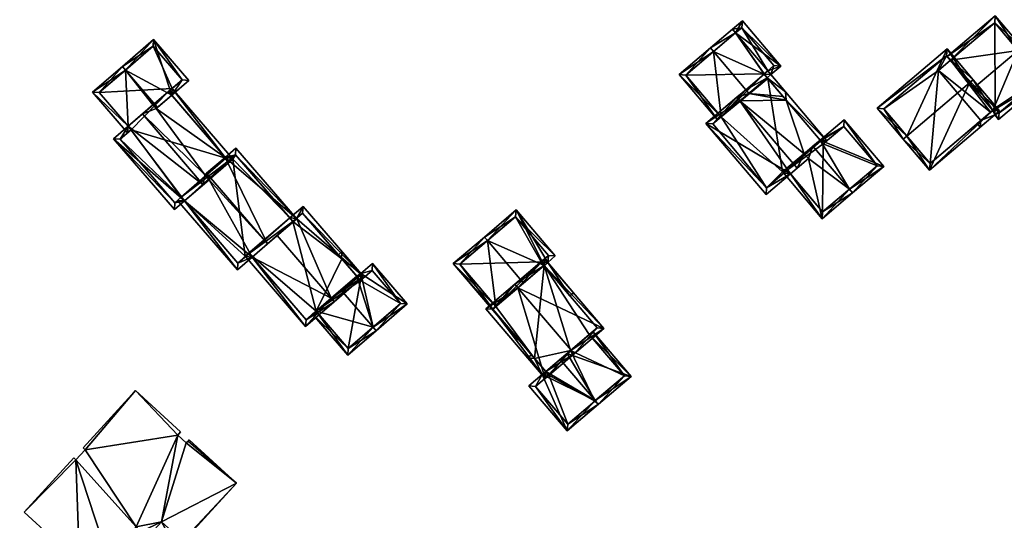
# Model space of a CAD drawing. Header units: inches. Extents: x 2523744 to 2528136, y 1148995 to 1152010.
# Tile 183 of 256: x 2526781 to 2526987, y 1151137 to 1151242. Entities that reach past the tile are written whole.
import ezdxf

# ---------------------------------------------------------------- set-up
doc = ezdxf.new("R2010")
doc.units = ezdxf.units.IN
doc.header["$MEASUREMENT"] = 0
doc.layers.add('Gebaeude Einzelhaus', color=10, linetype='Continuous')

msp = doc.modelspace()

# ---------------------------------------------------------------- meshes
at = {"layer": 'Gebaeude Einzelhaus'}
mesh = msp.add_polyface(dxfattribs=at)
corners = [(2526975.629, 1151233.426, 396.501), (2526980.519, 1151227.649, 402.363), (2526989.791, 1151235.495, 402.363), (2526985.018, 1151242.681, 395.726), (2526990.554, 1151236.141, 402.363), (2526974.983, 1151234.189, 395.726), (2526984.495, 1151222.951, 397.496), (2526984.908, 1151221.99, 396.705), (2526985.708, 1151221.045, 395.726), (2526982.004, 1151220.844, 397.496), (2526981.886, 1151219.434, 396.705), (2526995.975, 1151229.736, 395.726), (2526981.241, 1151220.197, 397.495), (2526984.9, 1151241.273, 396.499), (2526985.825, 1151222.455, 396.517), (2526994.566, 1151229.854, 396.517), (2526985.025, 1151223.399, 397.496), (2526994.566, 1151229.854, 385.526), (2526984.9, 1151241.273, 385.526), (2526975.629, 1151233.426, 385.526), (2526984.052, 1151222.576, 385.526), (2526982.004, 1151220.844, 385.526), (2526985.025, 1151223.399, 385.526), (2526985.825, 1151222.455, 385.526), (2526973.139, 1151231.318, 385.526)]
mesh.append_faces([[corners[k] for k in face] for face in [(4, 15, 2), (9, 10, 12), (14, 7, 16), (16, 7, 6), (6, 7, 9), (9, 7, 10), (14, 8, 7), (4, 11, 15), (15, 11, 14), (14, 11, 8), (4, 13, 3), (3, 13, 5), (5, 13, 0), (4, 2, 13), (10, 9, 12), (6, 2, 1), (6, 11, 2), (2, 11, 4), (6, 8, 11), (10, 7, 9), (9, 7, 6), (6, 7, 8), (0, 3, 5), (0, 2, 3), (3, 2, 4), (0, 1, 2)]], dxfattribs={"color": 13})
mesh.append_faces([[corners[k] for k in face] for face in [(19, 20, 24), (24, 20, 21), (17, 22, 18), (18, 22, 19), (19, 22, 20), (17, 23, 22), (15, 14, 17), (17, 14, 23), (14, 22, 23), (14, 16, 22), (6, 22, 16), (6, 20, 22), (6, 9, 20), (20, 9, 21), (18, 19, 13), (13, 19, 0), (13, 17, 18), (2, 15, 13), (13, 15, 17)]], dxfattribs={"color": 41})
mesh = msp.add_polyface(dxfattribs=at)
corners = [(2526932.847, 1151227.276, 403.328), (2526937.35, 1151229.778, 399.267), (2526936.705, 1151230.541, 399.267), (2526933.492, 1151226.513, 403.328), (2526937.448, 1151231.21, 398.464), (2526937.468, 1151231.186, 398.464), (2526930.74, 1151239.136, 398.464), (2526926.119, 1151235.225, 403.329), (2526925.473, 1151235.989, 403.329), (2526930.094, 1151239.899, 398.464), (2526927.708, 1151221.616, 398.152), (2526918.924, 1151230.446, 397.468), (2526926.944, 1151220.97, 397.468), (2526936.685, 1151230.564, 399.267), (2526920.334, 1151230.329, 398.152), (2526938.094, 1151230.446, 398.464), (2526940.156, 1151232.193, 397.303), (2526932.156, 1151241.645, 397.303), (2526938.748, 1151232.31, 397.732), (2526932.039, 1151240.235, 397.733), (2526930.74, 1151239.136, 387.176), (2526920.334, 1151230.329, 387.176), (2526927.708, 1151221.616, 387.176), (2526937.35, 1151229.778, 387.176), (2526936.685, 1151230.564, 387.176), (2526937.448, 1151231.21, 387.176), (2526938.748, 1151232.31, 387.176), (2526932.039, 1151240.235, 387.176)]
mesh.append_faces([[corners[k] for k in face] for face in [(16, 19, 17), (17, 19, 9), (9, 19, 6), (4, 18, 5), (5, 18, 15), (15, 18, 16), (16, 18, 19), (6, 17, 9), (5, 16, 4), (4, 16, 6), (6, 16, 17), (5, 15, 16), (8, 14, 11), (11, 14, 12), (12, 14, 10), (8, 7, 14), (7, 8, 6), (6, 8, 9), (13, 4, 2), (2, 4, 5), (7, 10, 0), (0, 10, 3), (8, 11, 7), (7, 11, 10), (10, 11, 12), (7, 6, 8), (8, 6, 9), (0, 2, 7), (7, 2, 6), (6, 2, 4), (4, 2, 5), (3, 1, 0), (0, 1, 2)]], dxfattribs={"color": 13})
mesh.append_faces([[corners[k] for k in face] for face in [(25, 27, 26), (20, 27, 25), (6, 19, 20), (20, 19, 27), (19, 18, 27), (27, 18, 26), (18, 25, 26), (18, 4, 25), (21, 24, 22), (22, 24, 23), (21, 20, 24), (24, 20, 25), (4, 24, 25), (4, 13, 24), (2, 24, 13), (2, 23, 24), (2, 1, 23), (21, 22, 14), (14, 22, 10), (14, 20, 21), (7, 6, 14), (14, 6, 20)]], dxfattribs={"color": 41})
mesh = msp.add_polyface(dxfattribs=at)
corners = [(2526846.164, 1151183.693, 407.096), (2526846.816, 1151182.935, 407.096), (2526852.944, 1151188.205, 401.373), (2526838.99, 1151200.31, 403.275), (2526840.325, 1151202.876, 401.373), (2526838.941, 1151200.367, 403.275), (2526837.531, 1151200.473, 403.983), (2526838.183, 1151199.715, 403.983), (2526834.899, 1151196.791, 407.096), (2526829.668, 1151192.292, 402.097), (2526828.258, 1151192.398, 401.373), (2526829.016, 1151193.05, 402.097), (2526840.828, 1151177.784, 401.373), (2526840.219, 1151201.466, 402.081), (2526851.534, 1151188.311, 402.081), (2526840.934, 1151179.195, 402.098), (2526815.5, 1151204.028, 408.08), (2526800.691, 1151217.036, 406.101), (2526813.419, 1151202.239, 406.101), (2526803.737, 1151219.656, 408.998), (2526819.439, 1151207.415, 411.825), (2526806.71, 1151222.214, 411.825), (2526819.761, 1151209.479, 410.713), (2526820.644, 1151208.452, 410.713), (2526809.595, 1151223.319, 409.792), (2526824.01, 1151213.133, 406.795), (2526812.84, 1151226.11, 406.8), (2526809.593, 1151223.32, 409.792), (2526808.924, 1151224.098, 409.792), (2526812.946, 1151227.52, 406.101), (2526825.414, 1151213.022, 406.101), (2526824.131, 1151212.993, 406.794), (2526812.188, 1151226.868, 406.8), (2526824.656, 1151212.37, 406.8), (2526808.914, 1151224.11, 409.792), (2526804.389, 1151218.898, 408.998), (2526802.103, 1151216.93, 406.823), (2526813.525, 1151203.65, 406.822), (2526814.848, 1151204.786, 408.08), (2526832.854, 1151195.033, 411.078), (2526820.145, 1151209.809, 411.078), (2526829.668, 1151192.292, 408.05), (2526815.5, 1151204.028, 405.826), (2526814.09, 1151204.135, 405.106), (2526814.848, 1151204.786, 405.826), (2526826.569, 1151189.626, 405.106), (2526838.941, 1151200.367, 405.106), (2526826.281, 1151215.086, 405.106), (2526824.01, 1151213.133, 407.316), (2526838.99, 1151200.31, 405.106), (2526826.675, 1151191.036, 405.826), (2526829.016, 1151193.05, 408.05), (2526838.183, 1151199.715, 405.844), (2526826.175, 1151213.676, 405.844), (2526824.131, 1151212.993, 407.316), (2526824.656, 1151212.37, 407.322), (2526812.84, 1151226.11, 407.395), (2526816.434, 1151229.201, 404.11), (2526809.069, 1151237.765, 404.11), (2526803.185, 1151231.385, 410.083), (2526802.533, 1151232.143, 410.083), (2526809.899, 1151223.58, 410.083), (2526803.737, 1151219.656, 404.836), (2526796.294, 1151226.776, 404.11), (2526803.631, 1151218.245, 404.11), (2526804.389, 1151218.898, 404.836), (2526815.024, 1151229.308, 404.802), (2526808.963, 1151236.355, 404.803), (2526812.188, 1151226.868, 407.395), (2526797.704, 1151226.671, 404.836), (2526828.258, 1151192.398, 389.831), (2526829.016, 1151193.05, 389.831), (2526840.934, 1151179.195, 389.831), (2526843.052, 1151181.017, 399.302), (2526848.237, 1151185.476, 403.861), (2526843.052, 1151181.017, 389.831), (2526851.534, 1151188.311, 400.95), (2526848.334, 1151192.031, 398.616), (2526840.219, 1151201.466, 389.831), (2526848.437, 1151191.912, 389.831), (2526848.334, 1151192.031, 400.95), (2526848.437, 1151191.912, 398.728), (2526838.183, 1151199.715, 389.831), (2526837.531, 1151200.473, 389.831), (2526851.534, 1151188.311, 389.831), (2526828.209, 1151192.455, 389.831), (2526803.737, 1151219.656, 389.831), (2526804.389, 1151218.898, 389.831), (2526802.103, 1151216.93, 389.831), (2526813.525, 1151203.65, 389.831), (2526814.848, 1151204.786, 389.831), (2526815.5, 1151204.028, 389.831), (2526825.414, 1151213.022, 389.831), (2526824.656, 1151212.37, 389.831), (2526824.131, 1151212.993, 389.831), (2526812.188, 1151226.868, 389.831), (2526812.946, 1151227.52, 389.831), (2526812.918, 1151227.553, 389.831), (2526825.645, 1151212.754, 389.831), (2526826.675, 1151191.036, 389.831), (2526826.175, 1151213.676, 389.831), (2526815.024, 1151229.308, 389.831), (2526808.963, 1151236.355, 389.831), (2526797.704, 1151226.671, 389.831)]
mesh.append_faces([[corners[k] for k in face] for face in [(63, 62, 64), (64, 62, 65), (60, 69, 63), (63, 69, 62), (60, 59, 69), (58, 67, 60), (60, 67, 59), (68, 66, 56), (56, 66, 57), (57, 66, 58), (58, 66, 67), (62, 64, 65), (62, 63, 64), (62, 59, 63), (63, 59, 60), (61, 28, 27), (62, 34, 59), (59, 34, 61), (61, 34, 28), (56, 59, 61), (56, 58, 59), (59, 58, 60), (56, 57, 58), (46, 53, 47), (47, 53, 48), (48, 53, 54), (54, 53, 55), (46, 52, 53), (45, 50, 41), (41, 50, 51), (45, 42, 50), (45, 43, 42), (42, 43, 44), (46, 39, 49), (46, 48, 39), (39, 48, 40), (46, 47, 48), (41, 42, 45), (45, 42, 43), (43, 42, 44), (41, 23, 42), (23, 40, 22), (41, 39, 23), (23, 39, 40), (29, 26, 32), (30, 25, 29), (29, 25, 26), (30, 31, 25), (30, 33, 31), (17, 37, 18), (18, 37, 16), (16, 37, 38), (19, 36, 17), (17, 36, 37), (19, 35, 36), (21, 28, 34), (30, 31, 33), (32, 26, 29), (30, 25, 31), (25, 30, 29), (25, 29, 26), (21, 27, 28), (21, 24, 27), (24, 25, 26), (21, 22, 24), (24, 22, 25), (21, 20, 22), (22, 20, 23), (19, 20, 21), (19, 16, 20), (19, 17, 16), (16, 17, 18), (9, 10, 11), (15, 12, 9), (9, 12, 10), (15, 1, 12), (15, 0, 1), (6, 5, 7), (14, 1, 0), (13, 2, 14), (14, 2, 1), (6, 4, 5), (5, 4, 13), (13, 4, 2), (0, 12, 1), (0, 9, 12), (12, 9, 10), (10, 9, 11), (0, 8, 9), (0, 3, 8), (5, 6, 7), (3, 4, 5), (5, 4, 6), (0, 2, 3), (3, 2, 4), (0, 1, 2)]], dxfattribs={"color": 13})
mesh.append_faces([[corners[k] for k in face] for face in [(96, 97, 101), (101, 97, 102), (102, 97, 103), (103, 97, 86), (56, 24, 26), (56, 61, 24), (69, 86, 62), (69, 103, 86), (59, 67, 69), (69, 67, 103), (103, 67, 102), (67, 66, 102), (102, 66, 101), (66, 96, 101), (68, 29, 66), (66, 29, 96), (68, 32, 29), (56, 26, 68), (68, 26, 32), (91, 85, 99), (99, 85, 70), (91, 98, 85), (85, 98, 83), (83, 98, 100), (100, 98, 92), (55, 33, 54), (54, 33, 31), (54, 25, 48), (54, 31, 25), (53, 30, 55), (55, 30, 33), (53, 92, 30), (53, 100, 92), (52, 6, 53), (53, 6, 100), (100, 6, 83), (52, 7, 6), (46, 7, 52), (46, 5, 7), (3, 5, 49), (49, 5, 46), (49, 8, 3), (8, 41, 9), (49, 39, 8), (8, 39, 41), (51, 9, 41), (51, 11, 9), (50, 11, 51), (50, 10, 11), (50, 99, 10), (10, 99, 70), (42, 99, 50), (42, 91, 99), (40, 48, 22), (22, 48, 25), (87, 90, 88), (88, 90, 89), (90, 93, 91), (91, 93, 98), (98, 93, 92), (87, 94, 90), (90, 94, 93), (96, 95, 97), (97, 95, 86), (86, 95, 87), (87, 95, 94), (32, 95, 29), (29, 95, 96), (26, 95, 32), (25, 94, 26), (26, 94, 95), (25, 31, 94), (33, 93, 31), (31, 93, 94), (30, 93, 33), (30, 92, 93), (20, 16, 23), (23, 16, 42), (44, 42, 38), (38, 42, 16), (44, 91, 42), (44, 90, 91), (37, 44, 38), (37, 89, 44), (44, 89, 90), (37, 88, 89), (37, 36, 88), (65, 36, 35), (65, 88, 36), (65, 87, 88), (62, 65, 19), (19, 65, 35), (62, 87, 65), (62, 86, 87), (19, 34, 62), (19, 21, 34), (79, 82, 78), (82, 71, 83), (83, 71, 85), (85, 71, 70), (79, 75, 82), (82, 75, 71), (71, 75, 72), (79, 84, 75), (7, 82, 6), (6, 82, 83), (5, 82, 7), (5, 13, 82), (82, 13, 78), (77, 80, 81), (80, 14, 76), (77, 13, 80), (80, 13, 14), (79, 78, 77), (77, 78, 13), (14, 74, 76), (73, 72, 75), (73, 15, 72), (14, 0, 74), (74, 0, 73), (73, 0, 15), (9, 72, 15), (9, 71, 72), (9, 11, 71), (10, 71, 11), (10, 70, 71)]], dxfattribs={"color": 41})
mesh = msp.add_polyface(dxfattribs=at)
corners = [(2526979.645, 1151228.681, 404.963), (2526980.409, 1151229.328, 404.963), (2526974.943, 1151235.785, 398.436), (2526966.535, 1151217.586, 404.963), (2526960.306, 1151223.398, 398.436), (2526965.771, 1151216.939, 404.963), (2526971.268, 1151210.446, 398.436), (2526985.904, 1151222.834, 398.436), (2526974.825, 1151234.376, 399.207), (2526961.716, 1151223.28, 399.208), (2526971.385, 1151211.856, 399.204), (2526984.495, 1151222.951, 399.203), (2526980.519, 1151227.649, 402.363), (2526975.629, 1151233.426, 396.501), (2526974.825, 1151234.376, 385.526), (2526984.495, 1151222.951, 397.496), (2526975.629, 1151233.426, 385.526), (2526961.716, 1151223.28, 385.526), (2526971.385, 1151211.856, 385.526), (2526982.004, 1151220.844, 397.496), (2526982.004, 1151220.844, 385.526), (2526973.139, 1151231.318, 385.526)]
mesh.append_faces([[corners[k] for k in face] for face in [(0, 8, 1), (11, 0, 1), (7, 11, 1), (6, 10, 11), (6, 11, 7), (3, 10, 5), (9, 3, 5), (5, 10, 6), (8, 9, 4), (4, 9, 5), (1, 8, 2), (2, 8, 4), (0, 7, 1), (3, 6, 0), (0, 6, 7), (3, 5, 6), (3, 4, 5), (0, 2, 3), (3, 2, 4), (0, 1, 2)]], dxfattribs={"color": 13})
mesh.append_faces([[corners[k] for k in face] for face in [(16, 21, 14), (14, 21, 17), (17, 21, 18), (18, 21, 20), (19, 18, 20), (19, 10, 18), (15, 11, 19), (19, 11, 10), (10, 17, 18), (3, 9, 10), (10, 9, 17), (9, 8, 17), (17, 8, 14), (14, 13, 16), (12, 11, 15), (12, 0, 11), (14, 8, 13), (13, 8, 12), (12, 8, 0)]], dxfattribs={"color": 41})
mesh = msp.add_polyface(dxfattribs=at)
corners = [(2526948.816, 1151200.314, 398.298), (2526955.171, 1151205.694, 404.603), (2526954.526, 1151206.456, 404.603), (2526945.943, 1151212.865, 402.777), (2526946.905, 1151215.46, 404.603), (2526945.065, 1151213.902, 402.777), (2526942.191, 1151209.69, 399.055), (2526940.782, 1151209.807, 398.298), (2526941.545, 1151210.453, 399.055), (2526961.718, 1151211.234, 398.298), (2526948.404, 1151216.728, 403.159), (2526953.453, 1151221, 398.298), (2526948.934, 1151201.724, 399.056), (2526960.309, 1151211.351, 399.033), (2526953.335, 1151219.591, 399.033), (2526948.529, 1151216.581, 403.159), (2526949.044, 1151215.96, 403.165), (2526931.652, 1151224.955, 405.266), (2526931.006, 1151225.718, 405.266), (2526924.535, 1151220.241, 398.464), (2526942.191, 1151209.69, 403.807), (2526937.108, 1151205.388, 398.464), (2526943.579, 1151210.864, 405.266), (2526940.686, 1151225.836, 399.268), (2526937.35, 1151229.778, 399.267), (2526933.492, 1151226.513, 403.328), (2526932.847, 1151227.276, 403.328), (2526941.334, 1151225.075, 399.265), (2526948.404, 1151216.728, 399.262), (2526941.179, 1151226.802, 398.464), (2526938.094, 1151230.446, 398.464), (2526936.705, 1151230.541, 399.267), (2526949.808, 1151216.606, 398.464), (2526948.529, 1151216.581, 399.262), (2526949.044, 1151215.96, 399.268), (2526937.468, 1151231.186, 398.464), (2526925.945, 1151220.124, 399.267), (2526937.225, 1151206.798, 399.267), (2526941.545, 1151210.453, 403.807), (2526940.782, 1151209.807, 387.176), (2526941.545, 1151210.453, 387.176), (2526948.934, 1151201.724, 387.176), (2526960.309, 1151211.351, 387.176), (2526953.335, 1151219.591, 387.176), (2526949.044, 1151215.96, 387.176), (2526948.529, 1151216.581, 387.176), (2526948.404, 1151216.728, 387.176), (2526940.55, 1151210.081, 387.176), (2526937.49, 1151229.613, 387.176), (2526937.35, 1151229.778, 387.176), (2526927.708, 1151221.616, 398.152), (2526925.945, 1151220.124, 387.176), (2526927.708, 1151221.616, 387.176), (2526937.225, 1151206.798, 387.176)]
mesh.append_faces([[corners[k] for k in face] for face in [(30, 31, 35), (29, 24, 30), (30, 24, 31), (29, 27, 24), (29, 32, 27), (27, 32, 28), (28, 32, 33), (33, 32, 34), (26, 25, 18), (18, 25, 17), (21, 37, 20), (20, 37, 38), (36, 18, 17), (21, 19, 37), (37, 19, 36), (36, 19, 18), (31, 30, 35), (34, 32, 33), (29, 27, 32), (28, 33, 32), (28, 32, 27), (31, 24, 30), (30, 24, 29), (29, 24, 27), (27, 5, 28), (5, 22, 3), (27, 17, 5), (5, 17, 22), (23, 25, 27), (27, 25, 17), (17, 25, 18), (18, 25, 26), (23, 24, 25), (17, 20, 22), (17, 19, 20), (20, 19, 21), (17, 18, 19), (10, 14, 15), (15, 14, 16), (13, 1, 2), (13, 9, 1), (10, 11, 14), (14, 11, 13), (13, 11, 9), (0, 12, 1), (1, 12, 2), (0, 6, 12), (0, 7, 6), (6, 7, 8), (2, 10, 4), (2, 9, 10), (10, 9, 11), (2, 1, 9), (0, 6, 7), (7, 6, 8), (0, 3, 6), (3, 4, 5), (0, 2, 3), (3, 2, 4), (0, 1, 2)]], dxfattribs={"color": 13})
mesh.append_faces([[corners[k] for k in face] for face in [(52, 53, 51), (52, 47, 53), (53, 47, 39), (52, 48, 47), (47, 48, 46), (52, 49, 48), (38, 6, 20), (38, 8, 6), (37, 7, 38), (38, 7, 8), (37, 53, 7), (7, 53, 39), (37, 36, 53), (53, 36, 51), (51, 50, 52), (50, 17, 25), (51, 36, 50), (50, 36, 17), (27, 48, 24), (24, 48, 49), (27, 46, 48), (27, 28, 46), (22, 20, 3), (3, 20, 6), (41, 44, 42), (42, 44, 43), (41, 40, 44), (44, 40, 45), (45, 40, 46), (46, 40, 47), (47, 40, 39), (34, 15, 16), (34, 33, 15), (34, 44, 33), (33, 44, 45), (33, 10, 15), (33, 28, 10), (33, 45, 28), (28, 45, 46), (14, 34, 16), (14, 44, 34), (14, 43, 44), (14, 13, 43), (43, 13, 42), (13, 41, 42), (2, 12, 13), (13, 12, 41), (6, 41, 12), (6, 40, 41), (6, 8, 40), (7, 40, 8), (7, 39, 40), (4, 10, 5), (5, 10, 28)]], dxfattribs={"color": 41})
mesh = msp.add_polyface(dxfattribs=at)
corners = [(2526878.853, 1151195.73, 403.716), (2526878.204, 1151196.491, 403.716), (2526871.675, 1151190.928, 397.576), (2526879.954, 1151181.385, 397.656), (2526885.274, 1151174.968, 397.576), (2526880.629, 1151181.961, 398.292), (2526885.36, 1151175.041, 397.657), (2526886.398, 1151186.876, 403.716), (2526884.83, 1151202.138, 397.576), (2526891.465, 1151191.193, 399.021), (2526893.024, 1151192.521, 397.576), (2526890.704, 1151190.545, 399.726), (2526896.109, 1151184.201, 399.727), (2526896.871, 1151184.85, 399.021), (2526891.614, 1151192.634, 398.282), (2526884.718, 1151200.728, 398.281), (2526890.055, 1151191.305, 399.727), (2526873.085, 1151190.815, 398.292), (2526890.055, 1151191.305, 388.48), (2526890.703, 1151190.544, 388.48), (2526891.614, 1151192.634, 388.48), (2526884.718, 1151200.728, 388.48), (2526873.085, 1151190.815, 388.48), (2526880.629, 1151181.961, 388.48)]
mesh.append_faces([[corners[k] for k in face] for face in [(3, 17, 5), (17, 1, 0), (3, 2, 17), (17, 2, 1), (6, 4, 3), (3, 4, 2), (8, 15, 1), (1, 15, 0), (14, 9, 16), (16, 9, 11), (11, 9, 12), (12, 9, 13), (8, 10, 15), (15, 10, 14), (14, 10, 9), (11, 0, 7), (11, 8, 0), (0, 8, 1), (13, 9, 12), (12, 9, 11), (11, 9, 8), (8, 9, 10), (0, 5, 7), (3, 4, 6), (0, 2, 5), (5, 2, 3), (3, 2, 4), (0, 1, 2)]], dxfattribs={"color": 13})
mesh.append_faces([[corners[k] for k in face] for face in [(18, 21, 20), (18, 22, 21), (19, 23, 18), (18, 23, 22), (22, 23, 17), (17, 23, 5), (0, 15, 17), (17, 15, 22), (22, 15, 21), (15, 20, 21), (15, 14, 20), (14, 18, 20), (14, 16, 18), (19, 18, 11), (11, 18, 16)]], dxfattribs={"color": 41})
mesh = msp.add_polyface(dxfattribs=at)
corners = [(2526854.947, 1151177.674, 403.861), (2526855.6, 1151176.915, 403.861), (2526862.084, 1151182.493, 398.136), (2526852.405, 1151188.831, 400.281), (2526854.835, 1151190.92, 398.136), (2526848.334, 1151192.031, 400.95), (2526848.44, 1151193.441, 400.281), (2526851.534, 1151188.311, 400.95), (2526847.682, 1151192.789, 400.95), (2526848.237, 1151185.476, 403.861), (2526843.052, 1151181.017, 399.302), (2526842.293, 1151180.364, 398.635), (2526849.656, 1151171.804, 398.635), (2526854.729, 1151189.51, 398.805), (2526852.299, 1151187.421, 400.95), (2526851.774, 1151188.044, 400.945), (2526860.674, 1151182.599, 398.805), (2526849.763, 1151173.215, 399.302), (2526851.774, 1151188.044, 389.831), (2526848.437, 1151191.912, 389.831), (2526848.437, 1151191.912, 398.728), (2526843.052, 1151181.017, 389.831), (2526849.763, 1151173.215, 389.831), (2526860.674, 1151182.599, 389.831), (2526854.729, 1151189.51, 389.831), (2526852.299, 1151187.421, 389.831), (2526851.534, 1151188.311, 389.831)]
mesh.append_faces([[corners[k] for k in face] for face in [(17, 11, 10), (17, 12, 11), (17, 1, 12), (17, 0, 1), (6, 5, 8), (16, 1, 0), (16, 2, 1), (13, 4, 16), (16, 4, 2), (6, 3, 5), (5, 3, 15), (15, 3, 14), (14, 3, 13), (13, 3, 4), (10, 0, 9), (10, 12, 0), (0, 12, 1), (10, 11, 12), (0, 7, 9), (5, 6, 8), (0, 3, 7), (7, 3, 5), (5, 3, 6), (0, 2, 3), (3, 2, 4), (0, 1, 2)]], dxfattribs={"color": 13})
mesh.append_faces([[corners[k] for k in face] for face in [(18, 26, 19), (18, 21, 26), (18, 25, 21), (21, 25, 22), (22, 25, 23), (23, 25, 24), (15, 25, 18), (15, 14, 25), (14, 13, 25), (25, 13, 24), (13, 16, 24), (24, 16, 23), (16, 22, 23), (0, 17, 16), (16, 17, 22), (22, 17, 21), (21, 17, 10), (18, 20, 15), (15, 20, 5), (18, 19, 20)]], dxfattribs={"color": 41})
mesh = msp.add_polyface(dxfattribs=at)
corners = [(2526896.332, 1151172.849, 405.707), (2526896.979, 1151172.09, 405.707), (2526903.215, 1151177.404, 400.066), (2526885.229, 1151185.88, 405.708), (2526890.816, 1151191.955, 400.066), (2526884.58, 1151186.641, 405.708), (2526878.544, 1151181.498, 400.066), (2526890.944, 1151166.948, 400.066), (2526890.704, 1151190.545, 400.754), (2526879.954, 1151181.385, 400.777), (2526891.056, 1151168.358, 400.777), (2526901.805, 1151177.516, 400.755), (2526896.221, 1151172.755, 405.603), (2526895.53, 1151172.166, 401.7), (2526900.145, 1151176.101, 397.449), (2526901.805, 1151177.516, 388.48), (2526894.06, 1151170.915, 403.053), (2526891.056, 1151168.358, 400.231), (2526900.145, 1151176.101, 388.48), (2526890.703, 1151190.544, 399.727), (2526890.703, 1151190.544, 388.48), (2526886.398, 1151186.876, 403.716), (2526880.629, 1151181.961, 398.292), (2526879.954, 1151181.385, 397.656), (2526890.704, 1151190.545, 399.726), (2526880.629, 1151181.961, 388.48), (2526879.954, 1151181.385, 388.48), (2526888.721, 1151171.096, 400.23), (2526888.722, 1151171.097, 388.48), (2526891.056, 1151168.358, 388.48), (2526896.221, 1151172.755, 388.48), (2526890.704, 1151190.545, 388.48)]
mesh.append_faces([[corners[k] for k in face] for face in [(11, 8, 2), (0, 11, 1), (1, 10, 12), (12, 0, 1), (1, 11, 2), (9, 10, 7), (7, 10, 1), (6, 9, 7), (3, 9, 5), (8, 3, 5), (5, 9, 6), (2, 8, 4), (4, 8, 5), (3, 7, 0), (0, 7, 1), (3, 6, 7), (3, 5, 6), (3, 4, 5), (0, 2, 3), (3, 2, 4), (0, 1, 2)]], dxfattribs={"color": 13})
mesh.append_faces([[corners[k] for k in face] for face in [(18, 31, 15), (31, 28, 25), (25, 28, 26), (18, 30, 31), (31, 30, 28), (28, 30, 29), (27, 29, 17), (28, 29, 27), (27, 23, 28), (28, 23, 26), (27, 9, 23), (17, 10, 27), (27, 10, 9), (23, 25, 26), (23, 22, 25), (19, 24, 20), (21, 8, 19), (21, 3, 8), (23, 9, 22), (22, 9, 21), (21, 9, 3), (19, 15, 20), (19, 11, 15), (19, 8, 11), (15, 14, 18), (16, 10, 17), (13, 12, 16), (16, 12, 10), (15, 11, 14), (14, 11, 13), (13, 11, 12), (0, 12, 11)]], dxfattribs={"color": 41})
mesh = msp.add_polyface(dxfattribs=at)
corners = [(2526900.145, 1151176.101, 397.449), (2526908.898, 1151167.371, 396.748), (2526900.906, 1151176.75, 396.748), (2526895.53, 1151172.166, 401.7), (2526901.404, 1151162.296, 403.053), (2526902.051, 1151161.536, 403.053), (2526894.06, 1151170.915, 403.053), (2526890.265, 1151167.743, 399.515), (2526887.495, 1151165.383, 396.914), (2526895.516, 1151155.969, 396.914), (2526891.056, 1151168.358, 400.231), (2526888.721, 1151171.096, 400.23), (2526887.311, 1151171.209, 399.515), (2526888.073, 1151171.858, 400.231), (2526907.488, 1151167.484, 397.449), (2526891.675, 1151167.63, 400.23), (2526888.905, 1151165.27, 397.629), (2526895.629, 1151157.379, 397.629), (2526901.293, 1151162.201, 402.949), (2526901.293, 1151162.201, 388.48), (2526907.488, 1151167.484, 388.48), (2526900.145, 1151176.101, 388.48), (2526891.056, 1151168.358, 388.48), (2526891.675, 1151167.63, 388.48), (2526888.905, 1151165.27, 388.48), (2526895.629, 1151157.379, 388.48), (2526896.221, 1151172.755, 388.48)]
mesh.append_faces([[corners[k] for k in face] for face in [(4, 5, 18), (11, 12, 13), (11, 7, 12), (9, 17, 5), (5, 17, 18), (7, 16, 8), (8, 16, 9), (9, 16, 17), (7, 15, 16), (11, 10, 7), (7, 10, 15), (4, 14, 5), (5, 14, 1), (1, 14, 2), (2, 14, 0), (7, 11, 12), (12, 11, 13), (7, 10, 11), (7, 4, 10), (10, 4, 6), (7, 9, 4), (4, 9, 5), (7, 8, 9), (4, 3, 6), (5, 1, 4), (4, 1, 3), (3, 1, 0), (0, 1, 2)]], dxfattribs={"color": 13})
mesh.append_faces([[corners[k] for k in face] for face in [(19, 26, 20), (20, 26, 21), (19, 23, 26), (26, 23, 22), (19, 25, 23), (23, 25, 24), (18, 17, 19), (19, 17, 25), (17, 16, 25), (25, 16, 24), (16, 23, 24), (16, 15, 23), (22, 15, 10), (22, 23, 15), (0, 14, 21), (21, 14, 20), (14, 19, 20), (4, 18, 14), (14, 18, 19)]], dxfattribs={"color": 41})
mesh = msp.add_polyface(dxfattribs=at)
corners = [(2526810.71, 1151136.976, 402.555), (2526815.209, 1151132.861, 402.555), (2526826.388, 1151145.078, 402.555), (2526816.257, 1151153.857, 402.555), (2526816.501, 1151154.123, 402.555), (2526815.894, 1151153.459, 402.555), (2526814.105, 1151155.096, 402.555), (2526805.258, 1151164.41, 402.555), (2526814.711, 1151155.76, 402.555), (2526794.754, 1151152.04, 402.555), (2526805.391, 1151135.956, 402.555), (2526794.31, 1151152.446, 402.555), (2526792.813, 1151149.919, 402.555), (2526782.006, 1151138.999, 402.555), (2526792.369, 1151150.324, 402.555), (2526793.585, 1151128.404, 402.555), (2526799.509, 1151129.529, 402.555), (2526791.146, 1151106.401, 402.555), (2526781.064, 1151114.719, 402.555), (2526804.424, 1151125.031, 402.555), (2526790.695, 1151105.908, 402.555), (2526792.674, 1151105.004, 402.555), (2526801.72, 1151095.819, 402.555), (2526792.403, 1151104.707, 402.555), (2526809.759, 1151123.591, 402.555), (2526792.223, 1151104.509, 402.555), (2526824.974, 1151121.234, 402.555), (2526815.518, 1151129.885, 402.555), (2526806.138, 1151126.905, 402.555), (2526807.779, 1151133.773, 402.555), (2526809.759, 1151123.591, 394.01), (2526815.518, 1151129.885, 394.01), (2526813.726, 1151131.524, 394.01), (2526810.71, 1151136.976, 394.01), (2526815.068, 1151132.99, 394.01), (2526807.779, 1151133.773, 394.01), (2526806.138, 1151126.905, 394.01), (2526803.088, 1151129.281, 394.01), (2526807.463, 1151134.062, 394.01), (2526803.088, 1151129.281, 400.19), (2526807.463, 1151134.062, 400.19), (2526805.391, 1151135.956, 400.19), (2526799.509, 1151129.529, 400.19), (2526804.424, 1151125.031, 400.19), (2526806.138, 1151126.905, 400.19), (2526814.711, 1151155.76, 388.194), (2526814.105, 1151155.096, 388.194), (2526805.258, 1151164.41, 388.194), (2526794.31, 1151152.446, 388.194), (2526794.754, 1151152.04, 388.194), (2526792.813, 1151149.919, 388.194), (2526792.369, 1151150.324, 388.194), (2526782.006, 1151138.999, 388.194), (2526793.585, 1151128.404, 388.194), (2526781.064, 1151114.719, 388.194), (2526790.695, 1151105.908, 388.194), (2526791.146, 1151106.401, 388.194), (2526792.674, 1151105.004, 388.194), (2526792.403, 1151104.707, 388.194), (2526792.223, 1151104.509, 388.194), (2526801.72, 1151095.819, 388.194), (2526824.974, 1151121.234, 388.194), (2526815.518, 1151129.885, 388.194), (2526815.209, 1151132.861, 388.194), (2526815.068, 1151132.99, 388.194), (2526826.388, 1151145.078, 388.194), (2526816.501, 1151154.123, 388.194), (2526816.257, 1151153.857, 388.194), (2526815.894, 1151153.459, 388.194), (2526809.759, 1151123.591, 388.194), (2526804.424, 1151125.031, 388.194), (2526799.509, 1151129.529, 388.194), (2526800.597, 1151128.534, 388.194), (2526805.391, 1151135.956, 388.194), (2526810.71, 1151136.976, 388.194), (2526806.478, 1151134.962, 388.194), (2526807.779, 1151133.773, 388.194), (2526806.138, 1151126.905, 388.194), (2526813.726, 1151131.524, 388.194)]
mesh.append_faces([[corners[k] for k in face] for face in [(39, 43, 44), (39, 42, 43), (39, 41, 42), (39, 40, 41), (36, 35, 37), (37, 35, 38), (30, 32, 36), (36, 32, 35), (35, 32, 33), (33, 32, 34), (30, 31, 32), (0, 10, 29), (19, 24, 28), (24, 26, 27), (24, 22, 26), (22, 23, 25), (19, 21, 24), (24, 21, 22), (22, 21, 23), (19, 17, 21), (17, 18, 20), (16, 15, 19), (19, 15, 17), (17, 15, 18), (10, 12, 16), (16, 12, 15), (15, 12, 13), (13, 12, 14), (10, 9, 12), (9, 7, 11), (0, 6, 10), (10, 6, 9), (9, 6, 7), (7, 6, 8), (0, 5, 6), (0, 2, 5), (5, 2, 3), (3, 2, 4), (0, 1, 2)]], dxfattribs={"color": 13})
mesh.append_faces([[corners[k] for k in face] for face in [(73, 72, 71), (73, 75, 72), (37, 38, 39), (39, 38, 40), (39, 44, 37), (37, 44, 36), (76, 72, 75), (76, 77, 72), (72, 77, 70), (64, 78, 74), (74, 78, 76), (76, 78, 77), (77, 78, 69), (69, 78, 62), (78, 64, 32), (32, 64, 34), (31, 62, 32), (32, 62, 78), (69, 70, 77), (73, 74, 75), (75, 74, 76), (74, 65, 64), (64, 65, 63), (65, 67, 66), (74, 68, 65), (65, 68, 67), (73, 46, 74), (74, 46, 68), (46, 47, 45), (73, 49, 46), (46, 49, 47), (47, 49, 48), (71, 50, 73), (73, 50, 49), (50, 52, 51), (70, 53, 72), (72, 53, 71), (71, 53, 50), (50, 53, 52), (70, 56, 53), (53, 56, 54), (54, 56, 55), (69, 57, 70), (70, 57, 56), (69, 60, 57), (57, 60, 58), (58, 60, 59), (69, 61, 60), (69, 62, 61), (6, 5, 46), (46, 5, 68), (5, 3, 68), (68, 3, 67), (3, 4, 67), (67, 4, 66), (4, 2, 66), (66, 2, 65), (2, 1, 65), (65, 1, 63), (34, 0, 33), (34, 1, 0), (64, 63, 34), (34, 63, 1), (35, 33, 29), (29, 33, 0), (29, 40, 35), (35, 40, 38), (29, 10, 40), (40, 10, 41), (10, 16, 41), (41, 16, 42), (16, 19, 42), (42, 19, 43), (44, 43, 28), (28, 43, 19), (24, 44, 28), (24, 30, 44), (44, 30, 36), (30, 27, 31), (30, 24, 27), (31, 61, 62), (27, 26, 31), (31, 26, 61), (26, 22, 61), (61, 22, 60), (22, 25, 60), (60, 25, 59), (25, 23, 59), (59, 23, 58), (23, 21, 58), (58, 21, 57), (21, 17, 57), (57, 17, 56), (17, 20, 56), (56, 20, 55), (20, 18, 55), (55, 18, 54), (18, 15, 54), (54, 15, 53), (15, 13, 53), (53, 13, 52), (13, 14, 52), (52, 14, 51), (14, 12, 51), (51, 12, 50), (12, 9, 50), (50, 9, 49), (9, 11, 49), (49, 11, 48), (11, 7, 48), (48, 7, 47), (7, 8, 47), (47, 8, 45), (8, 6, 45), (45, 6, 46)]], dxfattribs={"color": 41})
mesh = msp.add_polyface(dxfattribs=at)
corners = [(2527003.063, 1151035.615, 392.094), (2527030.15, 1151063.978, 392.094), (2527023.271, 1151070.546, 392.094), (2527065.543, 1151149.641, 392.094), (2527082.94, 1151133.026, 392.094), (2527064.158, 1151155.92, 392.094), (2526974.926, 1151062.485, 392.094), (2527068.019, 1151152.234, 392.094), (2527023.271, 1151070.546, 380.897), (2527030.15, 1151063.978, 380.897), (2527069.46, 1151118.911, 387.557), (2527077.003, 1151126.809, 387.557), (2527082.94, 1151133.026, 389.309), (2527069.46, 1151118.911, 387.457), (2527082.94, 1151133.026, 380.897), (2527077.003, 1151126.809, 387.457), (2527082.94, 1151133.026, 389.209), (2527065.543, 1151149.641, 389.309), (2527065.543, 1151149.641, 380.897), (2527065.543, 1151149.641, 389.209), (2527068.019, 1151152.234, 380.897), (2527068.018, 1151152.233, 389.209), (2527068.018, 1151152.233, 389.309), (2527064.158, 1151155.92, 380.897), (2526974.926, 1151062.485, 380.897), (2527003.063, 1151035.615, 380.897)]
mesh.append_faces([[corners[k] for k in face] for face in [(5, 3, 7), (0, 2, 6), (6, 2, 5), (5, 2, 3), (3, 2, 4), (0, 1, 2)]], dxfattribs={"color": 13})
mesh.append_faces([[corners[k] for k in face] for face in [(18, 23, 20), (14, 8, 18), (18, 8, 23), (23, 8, 24), (24, 8, 25), (25, 8, 9), (1, 0, 9), (9, 0, 25), (0, 6, 25), (25, 6, 24), (6, 5, 24), (24, 5, 23), (21, 5, 22), (22, 5, 7), (21, 23, 5), (21, 20, 23), (17, 22, 3), (3, 22, 7), (18, 21, 19), (18, 20, 21), (18, 16, 14), (18, 19, 16), (3, 4, 17), (17, 4, 12), (15, 16, 11), (11, 16, 12), (13, 14, 15), (15, 14, 16), (13, 8, 14), (10, 2, 13), (13, 2, 8), (4, 10, 11), (4, 11, 12), (10, 4, 2), (2, 1, 8), (8, 1, 9)]], dxfattribs={"color": 41})

doc.saveas('drawing.dxf')
